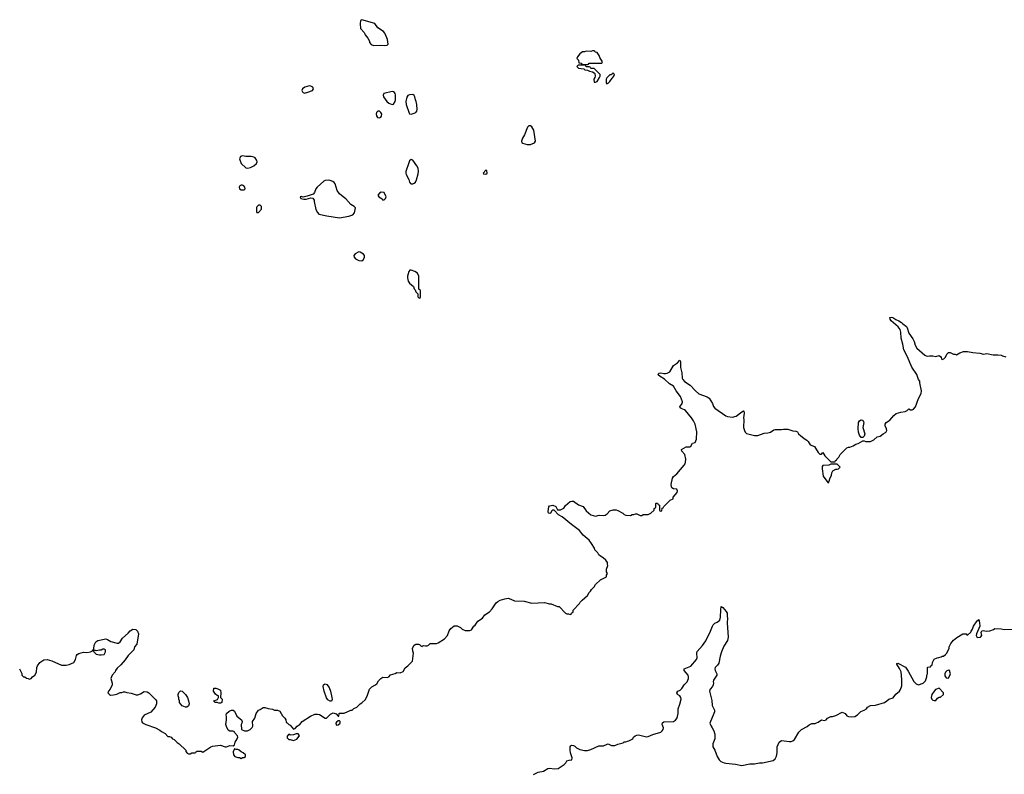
# Model space of a CAD drawing. Header units: inches. Extents: x 1861287 to 2052918, y 204622 to 437896.
# Tile 150 of 215: x 2026486 to 2038871, y 320685 to 330179. Entities that reach past the tile are written whole.
import ezdxf

# ---------------------------------------------------------------- set-up
doc = ezdxf.new("R2010")
doc.units = ezdxf.units.IN
doc.header["$MEASUREMENT"] = 0
for name, color, linetype in [('C0322', 7, 'Continuous'), ('C0332', 7, 'Continuous'), ('C0333', 7, 'Continuous')]:
    doc.layers.add(name, color=color, linetype=linetype)

msp = doc.modelspace()

# ---------------------------------------------------------------- linework, layer by layer
at = {"layer": 'C0322', "color": 5}
for points, elevation in [([(2029290, 328468), (2029263, 328457), (2029251, 328429), (2029271, 328370), (2029330, 328315), (2029351, 328311), (2029390, 328321), (2029430, 328341), (2029465, 328370), (2029472, 328390), (2029470, 328406), (2029450, 328439), (2029430, 328449), (2029397, 328457), (2029330, 328459)], 160), ([(2029290, 328099), (2029270, 328099), (2029256, 328090), (2029247, 328070), (2029252, 328050), (2029270, 328038), (2029310, 328038), (2029322, 328050), (2029319, 328070), (2029304, 328090)], 160), ([(2029510, 327846), (2029490, 327846), (2029470, 327826), (2029465, 327815), (2029464, 327764), (2029470, 327754), (2029490, 327754), (2029527, 327793), (2029527, 327827)], 160), ([(2027550, 322258), (2027530, 322258), (2027512, 322248), (2027490, 322248), (2027450, 322238), (2027430, 322246), (2027418, 322242), (2027414, 322230), (2027450, 322198), (2027490, 322186), (2027510, 322186), (2027550, 322192), (2027567, 322227), (2027566, 322250)], 140), ([(2028990, 321578), (2028970, 321588), (2028946, 321590), (2028930, 321606), (2028930, 321611), (2028975, 321625), (2028988, 321650), (2028986, 321670), (2028970, 321675), (2028950, 321694), (2028922, 321730), (2028926, 321770), (2028954, 321770), (2028978, 321762), (2029010, 321742), (2029018, 321710), (2029013, 321653), (2029032, 321630), (2029030, 321588), (2029010, 321578)], 140), ([(2028570, 321529), (2028530, 321548), (2028508, 321570), (2028498, 321590), (2028498, 321610), (2028488, 321630), (2028487, 321647), (2028478, 321670), (2028478, 321690), (2028487, 321713), (2028510, 321734), (2028530, 321732), (2028572, 321690), (2028598, 321650), (2028611, 321610), (2028618, 321570), (2028610, 321546), (2028590, 321529)], 140), ([(2029190, 321006), (2029173, 320967), (2029174, 320930), (2029194, 320910), (2029230, 320894), (2029250, 320894), (2029270, 320882), (2029290, 320894), (2029310, 320894), (2029326, 320910), (2029326, 320930), (2029296, 320956), (2029270, 320966), (2029246, 320990), (2029230, 320998), (2029210, 320998)], 140)]:
    msp.add_lwpolyline(points, close=True, dxfattribs=dict(at, elevation=elevation))
at = {"layer": 'C0322', "color": 5, "elevation": 140}
for points in [[(2026482, 322010), (2026512, 321952), (2026514, 321930), (2026533, 321913), (2026550, 321912), (2026570, 321894), (2026592, 321892), (2026610, 321882), (2026630, 321892), (2026649, 321911), (2026678, 321930), (2026698, 321970), (2026702, 322030), (2026709, 322051), (2026738, 322090), (2026790, 322125), (2026830, 322131), (2026890, 322111), (2027010, 322059), (2027070, 322056), (2027110, 322065), (2027168, 322092), (2027189, 322130), (2027202, 322178), (2027210, 322191), (2027230, 322205), (2027290, 322221), (2027330, 322216), (2027375, 322225), (2027402, 322238), (2027406, 322250), (2027418, 322262), (2027424, 322310), (2027443, 322350), (2027469, 322370), (2027570, 322387), (2027590, 322381), (2027634, 322354), (2027710, 322334), (2027730, 322336), (2027749, 322350), (2027781, 322399), (2027850, 322461), (2027875, 322490), (2027910, 322511), (2027946, 322506), (2027966, 322486), (2027982, 322450), (2027960, 322320), (2027932, 322290), (2027922, 322250), (2027850, 322179), (2027814, 322126), (2027759, 322061), (2027710, 322022), (2027691, 321990), (2027687, 321973), (2027651, 321930), (2027632, 321890), (2027651, 321831), (2027651, 321810), (2027625, 321755), (2027602, 321730), (2027594, 321710), (2027614, 321690), (2027630, 321682), (2027664, 321684), (2027707, 321693), (2027748, 321712), (2027770, 321712), (2027790, 321722), (2027810, 321722), (2027833, 321713), (2027890, 321705), (2027950, 321686), (2027970, 321686), (2028005, 321695), (2028050, 321725), (2028090, 321721), (2028112, 321710), (2028200, 321620), (2028205, 321610), (2028205, 321570), (2028190, 321528), (2028134, 321466), (2028052, 321428), (2028026, 321394), (2028018, 321370), (2028024, 321344), (2028032, 321332), (2028074, 321310), (2028194, 321270), (2028250, 321242), (2028270, 321222), (2028317, 321197), (2028350, 321162), (2028370, 321162), (2028390, 321152), (2028410, 321132), (2028430, 321122), (2028465, 321085), (2028494, 321070), (2028574, 320990), (2028574, 320970), (2028594, 320950), (2028610, 320942), (2028630, 320942), (2028650, 320954), (2028690, 320954), (2028702, 320958), (2028710, 320974), (2028770, 320974), (2028790, 320962), (2028889, 321031), (2028910, 321038), (2029010, 321052), (2029070, 321031), (2029088, 321032), (2029130, 321045), (2029170, 321042), (2029190, 321054), (2029198, 321090), (2029222, 321130), (2029228, 321150), (2029227, 321167), (2029186, 321210), (2029182, 321222), (2029167, 321227), (2029130, 321228), (2029110, 321238), (2029086, 321286), (2029079, 321310), (2029089, 321370), (2029089, 321410), (2029082, 321430), (2029089, 321450), (2029120, 321480), (2029149, 321491), (2029170, 321491), (2029190, 321478), (2029216, 321416), (2029278, 321370), (2029285, 321350), (2029282, 321330), (2029272, 321310), (2029274, 321250), (2029313, 321233), (2029350, 321232), (2029386, 321250), (2029410, 321274), (2029418, 321290), (2029415, 321350), (2029442, 321390), (2029462, 321450), (2029489, 321490), (2029510, 321498), (2029550, 321525), (2029570, 321525), (2029610, 321511), (2029664, 321504), (2029690, 321492), (2029730, 321491), (2029759, 321479), (2029790, 321422), (2029822, 321390), (2029832, 321370), (2029838, 321338), (2029850, 321334), (2029872, 321312), (2029890, 321302), (2029930, 321254), (2029950, 321262), (2029978, 321290), (2030000, 321305)], [(2030000, 321177), (2029990, 321194), (2029965, 321195), (2029930, 321182), (2029890, 321178), (2029870, 321188), (2029850, 321166), (2029850, 321142), (2029870, 321121), (2029890, 321121), (2029930, 321111), (2029970, 321126), (2030000, 321165)]]:
    msp.add_lwpolyline(points, dxfattribs=at)
at = {"layer": 'C0332', "color": 5}
for points, elevation in [([(2030826, 330000), (2030831, 329990), (2030866, 329946), (2030884, 329910), (2030888, 329890), (2030906, 329866), (2030936, 329856), (2031030, 329858), (2031070, 329854), (2031110, 329858), (2031122, 329870), (2031113, 329930), (2031082, 330000)], 160), ([(2030000, 321305), (2030008, 321310), (2030038, 321350), (2030146, 321414), (2030200, 321440), (2030230, 321443), (2030257, 321437), (2030330, 321392), (2030347, 321393), (2030397, 321443), (2030430, 321458), (2030465, 321445), (2030490, 321414), (2030502, 321418), (2030506, 321450), (2030510, 321452), (2030567, 321453), (2030650, 321492), (2030670, 321492), (2030690, 321512), (2030726, 321530), (2030769, 321571), (2030790, 321582), (2030835, 321625), (2030860, 321680), (2030885, 321755), (2030914, 321786), (2030955, 321805), (2030977, 321823), (2031000, 321860), (2031028, 321890), (2031055, 321905), (2031110, 321903), (2031128, 321910), (2031150, 321938), (2031209, 321951), (2031230, 321965), (2031270, 321961), (2031310, 321976), (2031335, 322025), (2031369, 322050), (2031428, 322110), (2031439, 322210), (2031432, 322232), (2031429, 322270), (2031449, 322311), (2031470, 322320), (2031503, 322323), (2031517, 322317), (2031530, 322302), (2031550, 322294), (2031558, 322302), (2031570, 322305), (2031590, 322299), (2031610, 322303), (2031630, 322311), (2031650, 322331), (2031730, 322332), (2031750, 322338), (2031828, 322390), (2031868, 322430), (2031889, 322490), (2031910, 322518), (2031950, 322551), (2031990, 322552), (2032030, 322532), (2032051, 322511), (2032090, 322492), (2032150, 322492), (2032170, 322502), (2032198, 322550), (2032217, 322563), (2032250, 322612), (2032308, 322650), (2032335, 322690), (2032395, 322730), (2032430, 322765), (2032480, 322840), (2032501, 322859), (2032530, 322876), (2032590, 322894), (2032630, 322899), (2032662, 322890), (2032710, 322866), (2032830, 322865), (2032930, 322836), (2033087, 322847), (2033150, 322831), (2033171, 322831), (2033250, 322794), (2033270, 322794), (2033350, 322712), (2033370, 322702), (2033390, 322702), (2033410, 322694), (2033422, 322698), (2033427, 322713), (2033446, 322730), (2033446, 322750), (2033528, 322832), (2033538, 322850), (2033563, 322877), (2033630, 322934), (2033648, 322970), (2033668, 322990), (2033678, 323010), (2033710, 323042), (2033730, 323072), (2033790, 323132), (2033866, 323170), (2033868, 323192), (2033878, 323210), (2033867, 323233), (2033867, 323267), (2033886, 323310), (2033878, 323330), (2033878, 323350), (2033860, 323380), (2033826, 323410), (2033790, 323428), (2033770, 323448), (2033758, 323470), (2033722, 323510), (2033715, 323530), (2033679, 323590), (2033650, 323629), (2033575, 323695), (2033529, 323750), (2033427, 323827), (2033310, 323925), (2033262, 323950), (2033210, 324008), (2033190, 324008), (2033180, 324000), (2033162, 323970), (2033154, 323966), (2033138, 323970), (2033135, 323990), (2033142, 324050), (2033150, 324062), (2033194, 324070), (2033230, 324052), (2033250, 324012), (2033290, 324014), (2033329, 324031), (2033352, 324068), (2033410, 324115), (2033430, 324121), (2033450, 324121), (2033517, 324077), (2033574, 324054), (2033610, 323999), (2033670, 323951), (2033730, 323932), (2033776, 323944), (2033830, 323941), (2033850, 323945), (2033877, 323963), (2033910, 323998), (2033951, 324011), (2033990, 324011), (2034010, 324005), (2034071, 323971), (2034090, 323952), (2034110, 323945), (2034170, 323942), (2034188, 323952), (2034210, 323952), (2034230, 323962), (2034250, 323962), (2034290, 323942), (2034310, 323942), (2034330, 323952), (2034390, 323954), (2034426, 323970), (2034466, 324010), (2034466, 324030), (2034482, 324038), (2034486, 324050), (2034486, 324090), (2034490, 324094), (2034510, 324094), (2034518, 324078), (2034534, 324070), (2034534, 324010), (2034538, 323998), (2034550, 323994), (2034562, 323998), (2034567, 324033), (2034582, 324038), (2034587, 324053), (2034670, 324134), (2034706, 324150), (2034706, 324170), (2034758, 324230), (2034762, 324250), (2034750, 324274), (2034710, 324275), (2034690, 324288), (2034683, 324303), (2034679, 324330), (2034696, 324410), (2034709, 324430), (2034750, 324465), (2034845, 324575), (2034856, 324590), (2034861, 324610), (2034864, 324650), (2034853, 324710), (2034814, 324750), (2034809, 324770), (2034870, 324803), (2034916, 324804), (2034928, 324812), (2034949, 324851), (2034982, 324858), (2035000, 324900), (2035005, 324995), (2034981, 325090), (2034963, 325130), (2034937, 325170), (2034860, 325260), (2034850, 325269), (2034806, 325286), (2034795, 325295), (2034789, 325310), (2034819, 325350), (2034822, 325370), (2034798, 325438), (2034742, 325510), (2034710, 325568), (2034659, 325599), (2034597, 325657), (2034542, 325690), (2034518, 325710), (2034526, 325730), (2034529, 325731), (2034550, 325735), (2034590, 325726), (2034610, 325727), (2034630, 325731), (2034662, 325750), (2034710, 325826), (2034759, 325861), (2034790, 325894), (2034798, 325878), (2034797, 325803), (2034814, 325734), (2034819, 325670), (2034826, 325650), (2034847, 325627), (2034920, 325580), (2034988, 325508), (2035030, 325471), (2035134, 325434), (2035158, 325418), (2035199, 325350), (2035214, 325314), (2035231, 325290), (2035370, 325196), (2035390, 325187), (2035450, 325176), (2035499, 325190), (2035570, 325244), (2035590, 325256), (2035594, 325254), (2035599, 325230), (2035591, 325171), (2035596, 325150), (2035591, 325050), (2035602, 325010), (2035612, 324990), (2035630, 324972), (2035730, 324946), (2035770, 324946), (2035850, 324978), (2035898, 324982), (2035929, 324991), (2035970, 325018), (2035990, 325022), (2036070, 325021), (2036094, 325026), (2036150, 325027), (2036210, 325006), (2036250, 325002), (2036270, 324992), (2036282, 324970), (2036310, 324942), (2036330, 324932), (2036352, 324910), (2036385, 324890), (2036405, 324870), (2036430, 324832), (2036482, 324810), (2036498, 324790), (2036530, 324732), (2036550, 324714), (2036570, 324714), (2036590, 324732), (2036612, 324690), (2036690, 324614), (2036730, 324614), (2036742, 324618), (2036747, 324633), (2036762, 324638), (2036766, 324650), (2036790, 324674), (2036806, 324710), (2036890, 324794), (2036910, 324802), (2036930, 324802), (2036970, 324818), (2037002, 324838), (2037033, 324847), (2037090, 324882), (2037110, 324882), (2037130, 324872), (2037190, 324872), (2037230, 324892), (2037270, 324932), (2037310, 324938), (2037348, 324970), (2037376, 324984), (2037387, 324993), (2037392, 325010), (2037389, 325030), (2037372, 325070), (2037373, 325090), (2037385, 325110), (2037430, 325139), (2037480, 325200), (2037510, 325223), (2037570, 325243), (2037626, 325250), (2037650, 325262), (2037670, 325282), (2037691, 325271), (2037710, 325271), (2037730, 325278), (2037756, 325310), (2037790, 325412), (2037825, 325475), (2037829, 325510), (2037809, 325610), (2037809, 325630), (2037792, 325652), (2037770, 325715), (2037708, 325808), (2037650, 325945), (2037606, 326026), (2037595, 326095), (2037572, 326170), (2037568, 326248), (2037559, 326279), (2037534, 326314), (2037447, 326390), (2037435, 326410), (2037430, 326434), (2037450, 326438), (2037469, 326431), (2037506, 326406), (2037546, 326390), (2037579, 326370), (2037593, 326353), (2037639, 326319), (2037650, 326302), (2037670, 326236), (2037722, 326162), (2037737, 326130), (2037750, 326085), (2037770, 326046), (2037870, 325959), (2037890, 325951), (2037910, 325946), (2037931, 325951), (2037970, 325951), (2038010, 325941), (2038052, 325952), (2038070, 325942), (2038078, 325930), (2038082, 325910), (2038090, 325905), (2038110, 325912), (2038130, 325932), (2038149, 325971), (2038170, 325991), (2038190, 325992), (2038230, 325972), (2038252, 325972), (2038270, 325962), (2038312, 325988), (2038357, 326003), (2038375, 326005), (2038410, 326004), (2038474, 325990), (2038565, 325985), (2038610, 325972), (2038650, 325978), (2038730, 325963), (2038790, 325964), (2038830, 325957), (2038850, 325948), (2038890, 325939)], 140), ([(2032950, 320682), (2033007, 320713), (2033076, 320724), (2033130, 320756), (2033150, 320763), (2033212, 320752), (2033261, 320759), (2033333, 320810), (2033355, 320830), (2033370, 320852), (2033396, 320864), (2033430, 320866), (2033436, 320890), (2033414, 320955), (2033410, 320990), (2033409, 321031), (2033417, 321043), (2033428, 321050), (2033450, 321048), (2033470, 321038), (2033490, 321017), (2033530, 320995), (2033590, 320985), (2033630, 320986), (2033670, 320996), (2033770, 321041), (2033830, 321041), (2033875, 321065), (2033890, 321066), (2033930, 321046), (2033970, 321046), (2034010, 321065), (2034078, 321082), (2034090, 321092), (2034110, 321092), (2034130, 321102), (2034150, 321105), (2034198, 321130), (2034208, 321150), (2034228, 321170), (2034250, 321178), (2034270, 321181), (2034370, 321158), (2034390, 321161), (2034450, 321185), (2034550, 321215), (2034569, 321230), (2034581, 321250), (2034583, 321270), (2034569, 321310), (2034570, 321332), (2034590, 321343), (2034709, 321351), (2034734, 321366), (2034750, 321385), (2034761, 321410), (2034769, 321450), (2034769, 321510), (2034790, 321565), (2034807, 321630), (2034804, 321650), (2034789, 321670), (2034761, 321690), (2034753, 321710), (2034764, 321730), (2034795, 321745), (2034816, 321764), (2034846, 321810), (2034880, 321850), (2034899, 321890), (2034900, 321910), (2034894, 321930), (2034846, 321990), (2034846, 322010), (2034930, 322045), (2034999, 322130), (2035009, 322150), (2035004, 322210), (2035009, 322231), (2035075, 322305), (2035117, 322363), (2035176, 322484), (2035199, 322550), (2035210, 322567), (2035230, 322585), (2035260, 322600), (2035294, 322626), (2035302, 322662), (2035304, 322756), (2035310, 322794), (2035330, 322782), (2035374, 322734), (2035386, 322710), (2035385, 322670), (2035391, 322650), (2035387, 322590), (2035398, 322410), (2035388, 322370), (2035345, 322295), (2035314, 322226), (2035297, 322170), (2035279, 322081), (2035263, 322057), (2035233, 322030), (2035228, 322010), (2035234, 321990), (2035257, 321950), (2035256, 321930), (2035213, 321870), (2035208, 321850), (2035213, 321830), (2035210, 321810), (2035201, 321790), (2035170, 321757), (2035162, 321730), (2035194, 321614), (2035196, 321550), (2035226, 321490), (2035226, 321470), (2035219, 321450), (2035166, 321330), (2035182, 321290), (2035198, 321270), (2035218, 321230), (2035231, 321190), (2035231, 321130), (2035206, 321070), (2035205, 321030), (2035231, 320990), (2035258, 320910), (2035285, 320865), (2035306, 320846), (2035348, 320828), (2035370, 320823), (2035490, 320811), (2035570, 320795), (2035670, 320816), (2035730, 320817), (2035790, 320831), (2035830, 320827), (2035963, 320857), (2035990, 320881), (2036007, 320913), (2036016, 320956), (2036014, 321030), (2036038, 321090), (2036070, 321111), (2036170, 321096), (2036190, 321096), (2036210, 321105), (2036230, 321122), (2036285, 321215), (2036318, 321250), (2036390, 321285), (2036415, 321305), (2036450, 321325), (2036490, 321325), (2036510, 321331), (2036530, 321341), (2036570, 321371), (2036610, 321362), (2036630, 321372), (2036649, 321391), (2036690, 321411), (2036710, 321411), (2036750, 321425), (2036830, 321465), (2036870, 321451), (2036890, 321421), (2036910, 321411), (2036950, 321408), (2036990, 321411), (2037026, 321434), (2037065, 321475), (2037110, 321491), (2037138, 321510), (2037149, 321531), (2037186, 321550), (2037250, 321554), (2037362, 321590), (2037395, 321610), (2037418, 321630), (2037473, 321647), (2037507, 321693), (2037554, 321730), (2037567, 321753), (2037581, 321799), (2037583, 321877), (2037572, 321972), (2037554, 322015), (2037519, 322070), (2037521, 322079), (2037530, 322085), (2037630, 322032), (2037663, 321983), (2037734, 321854), (2037762, 321822), (2037790, 321811), (2037849, 321831), (2037878, 321862), (2037898, 321910), (2037898, 321930), (2037906, 321950), (2037906, 322030), (2037910, 322034), (2037942, 322038), (2037946, 322050), (2037962, 322058), (2037966, 322090), (2037990, 322134), (2038028, 322152), (2038047, 322153), (2038076, 322164), (2038088, 322172), (2038107, 322173), (2038130, 322192), (2038148, 322210), (2038178, 322270), (2038178, 322290), (2038198, 322330), (2038230, 322372), (2038275, 322405), (2038350, 322451), (2038390, 322454), (2038398, 322438), (2038410, 322434), (2038450, 322472), (2038454, 322486), (2038471, 322509), (2038484, 322550), (2038530, 322615), (2038542, 322618), (2038550, 322631), (2038561, 322590), (2038564, 322550), (2038523, 322450), (2038519, 322430), (2038530, 322407), (2038570, 322412), (2038588, 322430), (2038582, 322470), (2038590, 322491), (2038610, 322492), (2038644, 322484), (2038688, 322488), (2038734, 322505), (2038750, 322518), (2038830, 322515), (2038870, 322506), (2039070, 322511)], 120), ([(2030000, 321165), (2030004, 321170), (2030000, 321177)], 140)]:
    msp.add_lwpolyline(points, dxfattribs=dict(at, elevation=elevation))
for points, elevation in [([(2033710, 329786), (2033690, 329786), (2033670, 329778), (2033610, 329782), (2033590, 329775), (2033565, 329775), (2033530, 329748), (2033502, 329710), (2033494, 329690), (2033514, 329670), (2033518, 329638), (2033550, 329634), (2033558, 329618), (2033570, 329614), (2033630, 329614), (2033642, 329618), (2033650, 329634), (2033810, 329634), (2033818, 329650), (2033785, 329705), (2033775, 329730), (2033750, 329766), (2033726, 329770), (2033722, 329782)], 160), ([(2033590, 329606), (2033510, 329606), (2033494, 329590), (2033514, 329570), (2033580, 329560), (2033594, 329550), (2033630, 329542), (2033654, 329530), (2033690, 329525), (2033712, 329512), (2033722, 329502), (2033726, 329470), (2033721, 329450), (2033707, 329430), (2033710, 329394), (2033730, 329392), (2033750, 329402), (2033778, 329450), (2033786, 329470), (2033786, 329490), (2033710, 329566), (2033670, 329566), (2033662, 329582), (2033650, 329586), (2033610, 329586), (2033602, 329602)], 160), ([(2033950, 329506), (2033938, 329502), (2033930, 329486), (2033910, 329486), (2033870, 329446), (2033865, 329430), (2033865, 329385), (2033870, 329374), (2033890, 329382), (2033910, 329402), (2033937, 329443), (2033948, 329450), (2033958, 329470), (2033966, 329490)], 160), ([(2030130, 329345), (2030071, 329330), (2030045, 329310), (2030037, 329290), (2030043, 329270), (2030050, 329263), (2030070, 329256), (2030110, 329265), (2030170, 329290), (2030181, 329310), (2030174, 329330), (2030150, 329342)], 160), ([(2031170, 329274), (2031065, 329250), (2031059, 329230), (2031062, 329210), (2031102, 329150), (2031130, 329128), (2031170, 329111), (2031190, 329118), (2031210, 329150), (2031215, 329170), (2031213, 329233), (2031209, 329250), (2031202, 329262), (2031190, 329272)], 160), ([(2031430, 329236), (2031390, 329235), (2031370, 329227), (2031354, 329206), (2031343, 329150), (2031346, 329110), (2031383, 329003), (2031390, 328996), (2031410, 328991), (2031450, 329001), (2031470, 329011), (2031481, 329030), (2031484, 329050), (2031482, 329110), (2031474, 329150), (2031465, 329170), (2031458, 329210), (2031447, 329227)], 160), ([(2031010, 329029), (2030990, 329027), (2030976, 329010), (2030971, 328990), (2030973, 328970), (2030987, 328950), (2031010, 328945), (2031027, 328953), (2031036, 328964), (2031040, 328990), (2031030, 329012)], 160), ([(2032910, 328845), (2032890, 328844), (2032875, 328825), (2032836, 328730), (2032810, 328690), (2032796, 328650), (2032801, 328630), (2032810, 328625), (2032870, 328608), (2032910, 328607), (2032961, 328630), (2032976, 328650), (2032952, 328790), (2032930, 328829)], 160), ([(2031410, 328419), (2031390, 328402), (2031380, 328380), (2031341, 328270), (2031341, 328250), (2031347, 328230), (2031381, 328170), (2031390, 328134), (2031400, 328120), (2031410, 328112), (2031430, 328112), (2031450, 328122), (2031464, 328136), (2031476, 328164), (2031499, 328241), (2031503, 328270), (2031497, 328310), (2031482, 328342), (2031433, 328413)], 160), ([(2032350, 328286), (2032314, 328250), (2032318, 328238), (2032350, 328234), (2032366, 328250), (2032362, 328282)], 160), ([(2030370, 328160), (2030330, 328156), (2030312, 328148), (2030226, 328070), (2030211, 328050), (2030196, 328004), (2030178, 327982), (2030103, 327957), (2030050, 327948), (2030030, 327954), (2030014, 327950), (2030022, 327930), (2030060, 327920), (2030090, 327921), (2030150, 327938), (2030174, 327934), (2030191, 327910), (2030191, 327890), (2030211, 327790), (2030231, 327751), (2030250, 327731), (2030350, 327710), (2030510, 327687), (2030628, 327708), (2030675, 327725), (2030696, 327750), (2030709, 327810), (2030695, 327830), (2030650, 327852), (2030590, 327927), (2030554, 327950), (2030509, 327990), (2030481, 328030), (2030453, 328113), (2030441, 328130), (2030423, 328143), (2030390, 328157)], 160), ([(2031033, 328007), (2031010, 327998), (2030992, 327970), (2031002, 327950), (2031044, 327924), (2031050, 327914), (2031070, 327912), (2031088, 327930), (2031095, 327950), (2031070, 328006)], 160), ([(2030750, 327257), (2030707, 327233), (2030691, 327210), (2030692, 327190), (2030712, 327170), (2030750, 327151), (2030790, 327146), (2030810, 327161), (2030825, 327190), (2030823, 327210), (2030810, 327229), (2030770, 327256)], 160), ([(2031410, 327029), (2031392, 327028), (2031382, 327010), (2031365, 326950), (2031363, 326930), (2031371, 326891), (2031390, 326865), (2031440, 326820), (2031450, 326794), (2031462, 326782), (2031470, 326754), (2031494, 326730), (2031494, 326690), (2031510, 326674), (2031522, 326678), (2031526, 326690), (2031526, 326770), (2031506, 326790), (2031508, 326950), (2031488, 326988), (2031458, 327010)], 160), ([(2037070, 324922), (2037049, 324950), (2037037, 324990), (2037033, 325030), (2037038, 325110), (2037048, 325132), (2037070, 325146), (2037090, 325139), (2037100, 325120), (2037103, 325110), (2037091, 325050), (2037116, 324970), (2037110, 324938), (2037090, 324922)], 140), ([(2036690, 324588), (2036664, 324576), (2036590, 324568), (2036581, 324559), (2036578, 324530), (2036594, 324434), (2036650, 324354), (2036662, 324358), (2036670, 324374), (2036677, 324403), (2036697, 324450), (2036701, 324479), (2036716, 324504), (2036750, 324522), (2036770, 324522), (2036786, 324530), (2036806, 324550), (2036770, 324586)], 140), ([(2038174, 321994), (2038150, 321988), (2038132, 321970), (2038125, 321950), (2038125, 321925), (2038138, 321898), (2038170, 321894), (2038195, 321950), (2038187, 321973), (2038187, 321987)], 120), ([(2030390, 321603), (2030363, 321623), (2030346, 321646), (2030316, 321730), (2030302, 321790), (2030308, 321812), (2030320, 321820), (2030330, 321824), (2030350, 321816), (2030378, 321778), (2030395, 321730), (2030414, 321650), (2030415, 321625), (2030410, 321606)], 140), ([(2038050, 321768), (2038005, 321750), (2037988, 321732), (2037961, 321690), (2037951, 321650), (2037958, 321630), (2037970, 321618), (2037987, 321613), (2038010, 321614), (2038030, 321642), (2038050, 321654), (2038070, 321654), (2038108, 321690), (2038108, 321710)], 120), ([(2030510, 321358), (2030490, 321358), (2030470, 321342), (2030463, 321330), (2030466, 321306), (2030470, 321303), (2030490, 321307), (2030518, 321330), (2030518, 321350)], 140)]:
    msp.add_lwpolyline(points, close=True, dxfattribs=dict(at, elevation=elevation))
at = {"layer": 'C0333', "color": 5, "elevation": 160}
msp.add_lwpolyline([(2031082, 330000), (2031078, 330010), (2031061, 330030), (2030990, 330077), (2030953, 330130), (2030790, 330179), (2030771, 330169), (2030767, 330127), (2030772, 330070), (2030817, 330017), (2030826, 330000)], dxfattribs=at)

doc.saveas('drawing.dxf')
